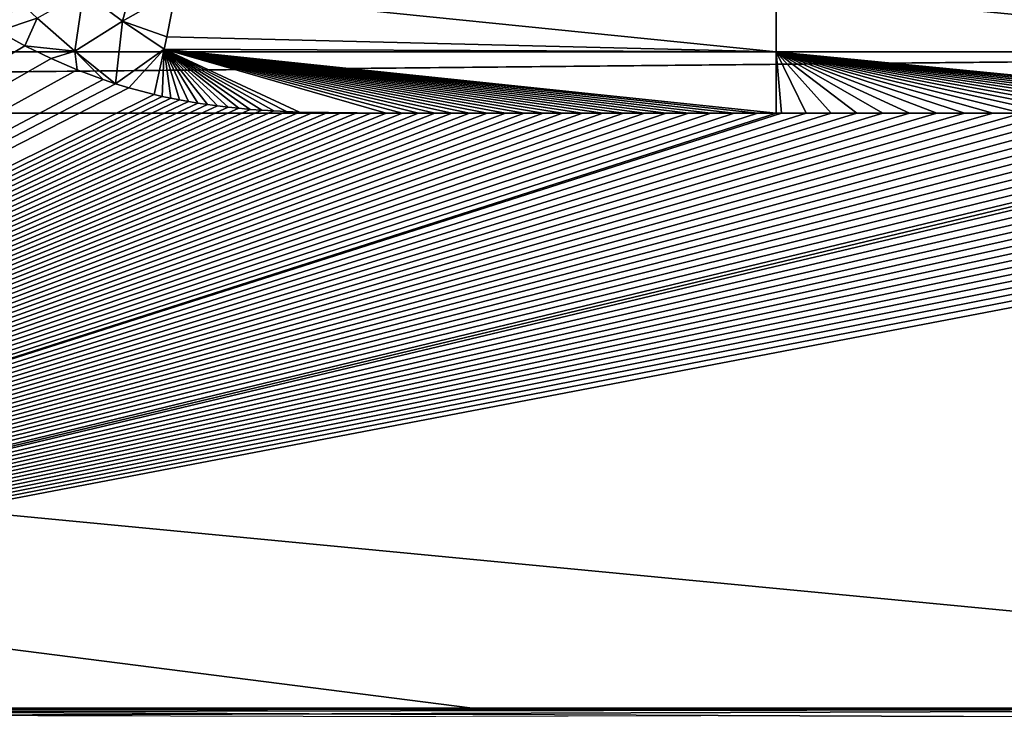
# Model space of a CAD drawing. Header units: metres. Extents: x -90 to 304, y -90 to 74.
# Tile 96 of 256: x 25 to 48, y -13 to 3. Entities that reach past the tile are written whole.
import ezdxf

# ---------------------------------------------------------------- set-up
doc = ezdxf.new("R2010")
doc.units = ezdxf.units.M
doc.layers.add('solid_21662050_350', color=7, linetype='CONTINUOUS')

msp = doc.modelspace()

# ---------------------------------------------------------------- linework, layer by layer
at = {"layer": 'solid_21662050_350'}
for points in [[(27.697313, 3.29701, -22.409933), (26.805962, 3.975896, -22.362043), (28.041218, 4.545667, -22.165575)], [(27.697313, 3.29701, -22.409933), (28.041218, 4.545667, -22.165575), (28.92424, 3.998168, -22.238684)], [(25.740261, 3.368618, -22.476496), (24.843002, 3.06639, -22.5), (24.933287, 4.127635, -22.453415)], [(71.5, 3.977383, 22.170454), (-71.5, 3.99115, 22.16715), (-71.5, 2.59693, 22.41658)], [(71.5, 2.59693, 22.41658), (71.5, 3.977383, 22.170454), (-71.5, 2.59693, 22.41658)], [(26.602322, 2.607322, -22.493498), (25.740261, 3.368618, -22.476496), (26.805962, 3.975896, -22.362043)], [(26.602322, 2.607322, -22.493498), (26.805962, 3.975896, -22.362043), (27.697313, 3.29701, -22.409933)], [(27.697313, 3.29701, -22.409933), (28.92424, 3.998168, -22.238684), (28.720846, 2.937883, -22.419514)], [(28.720846, 2.937883, -22.419514), (28.92424, 3.998168, -22.238684), (42.737522, 2.596929, -22.41658)], [(28.92424, 3.998168, -22.238684), (42.737526, 3.989774, -22.167482), (42.737522, 2.596929, -22.41658)], [(42.737522, 2.596929, -22.41658), (42.737526, 3.989774, -22.167482), (57.125946, 2.59693, -22.41658)], [(42.737526, 3.989774, -22.167482), (57.125946, 3.989774, -22.167482), (57.125946, 2.59693, -22.41658)], [(25.740261, 3.368618, -22.476496), (25.452785, 2.732321, -22.5), (24.843002, 3.06639, -22.5)], [(26.602322, 2.607322, -22.493498), (25.452785, 2.732321, -22.5), (25.740261, 3.368618, -22.476496)], [(26.602322, 2.607322, -22.493498), (27.697313, 3.29701, -22.409933), (27.543131, 1.85936, -22.5)], [(27.697313, 3.29701, -22.409933), (28.661131, 2.652694, -22.450409), (27.543131, 1.85936, -22.5)], [(27.697313, 3.29701, -22.409933), (28.720846, 2.937883, -22.419514), (28.661131, 2.652694, -22.450409)], [(24.843002, 3.06639, -22.5), (25.452785, 2.732321, -22.5), (0, -12.5, -22.5)], [(25.452785, 2.732321, -22.5), (26.058712, 2.436641, -22.5), (0, -12.5, -22.5)], [(26.602322, 2.607322, -22.493498), (26.058712, 2.436641, -22.5), (25.452785, 2.732321, -22.5)], [(28.661131, 2.652694, -22.450409), (28.720846, 2.937883, -22.419514), (42.737522, 2.596929, -22.41658)], [(71.5, 2.59693, 22.41658), (-71.5, 2.59693, 22.41658), (-71.5, 1.184448, 22.5)], [(71.5, 2.58287, 22.41824), (71.5, 2.59693, 22.41658), (-71.5, 1.184448, 22.5)], [(71.5, 2.58287, 22.41824), (-71.5, 1.184448, 22.5), (71.5, 1.184448, 22.5)], [(26.602322, 2.607322, -22.493498), (26.659702, 2.178094, -22.5), (26.058712, 2.436641, -22.5)], [(26.602322, 2.607322, -22.493498), (27.543131, 1.85936, -22.5), (27.254984, 1.955356, -22.5)], [(26.602322, 2.607322, -22.493498), (27.254984, 1.955356, -22.5), (26.659702, 2.178094, -22.5)], [(28.661131, 2.652694, -22.450409), (27.843855, 1.76712, -22.5), (27.543131, 1.85936, -22.5)], [(28.661131, 2.652694, -22.450409), (28.425474, 1.612279, -22.5), (27.843855, 1.76712, -22.5)], [(28.661131, 2.652694, -22.450409), (28.614908, 1.567937, -22.5), (28.425474, 1.612279, -22.5)], [(28.661131, 2.652694, -22.450409), (28.810867, 1.525805, -22.5), (28.614908, 1.567937, -22.5)], [(28.661131, 2.652694, -22.450409), (41.765133, 1.184448, -22.5), (41.235046, 1.184449, -22.5)], [(28.661131, 2.652694, -22.450409), (42.306606, 1.184447, -22.5), (41.765133, 1.184448, -22.5)], [(28.661131, 2.652694, -22.450409), (42.736568, 1.184447, -22.5), (42.306606, 1.184447, -22.5)], [(28.661131, 2.652694, -22.450409), (42.737522, 2.596929, -22.41658), (42.736568, 1.184447, -22.5)], [(28.661131, 2.652694, -22.450409), (41.235046, 1.184449, -22.5), (40.715752, 1.184449, -22.5)], [(28.661131, 2.652694, -22.450409), (40.715752, 1.184449, -22.5), (40.206989, 1.184448, -22.5)], [(28.661131, 2.652694, -22.450409), (40.206989, 1.184448, -22.5), (39.709148, 1.184445, -22.5)], [(28.661131, 2.652694, -22.450409), (39.709148, 1.184445, -22.5), (39.221771, 1.184442, -22.5)], [(28.661131, 2.652694, -22.450409), (39.221771, 1.184442, -22.5), (38.744354, 1.184442, -22.5)], [(28.661131, 2.652694, -22.450409), (38.744354, 1.184442, -22.5), (38.277092, 1.184451, -22.5)], [(28.661131, 2.652694, -22.450409), (38.277092, 1.184451, -22.5), (37.819973, 1.184462, -22.5)], [(28.661131, 2.652694, -22.450409), (37.819973, 1.184462, -22.5), (37.37257, 1.184467, -22.5)], [(28.661131, 2.652694, -22.450409), (37.37257, 1.184467, -22.5), (36.934612, 1.184456, -22.5)], [(28.661131, 2.652694, -22.450409), (36.934612, 1.184456, -22.5), (36.506401, 1.184422, -22.5)], [(28.661131, 2.652694, -22.450409), (36.506401, 1.184422, -22.5), (36.087677, 1.184391, -22.5)], [(28.661131, 2.652694, -22.450409), (36.087677, 1.184391, -22.5), (35.678112, 1.184389, -22.5)], [(28.661131, 2.652694, -22.450409), (35.678112, 1.184389, -22.5), (35.277744, 1.184417, -22.5)], [(28.661131, 2.652694, -22.450409), (35.277744, 1.184417, -22.5), (34.886654, 1.184466, -22.5)], [(34.886654, 1.184466, -22.5), (34.504559, 1.184552, -22.5), (28.661131, 2.652694, -22.450409)], [(28.661131, 2.652694, -22.450409), (34.504559, 1.184552, -22.5), (34.13121, 1.184584, -22.5)], [(28.661131, 2.652694, -22.450409), (34.13121, 1.184584, -22.5), (33.766632, 1.184059, -22.5)], [(28.661131, 2.652694, -22.450409), (33.766632, 1.184059, -22.5), (31.769636, 1.206776, -22.5)], [(28.661131, 2.652694, -22.450409), (31.769636, 1.206776, -22.5), (31.470484, 1.2186, -22.5)], [(28.661131, 2.652694, -22.450409), (31.470484, 1.2186, -22.5), (31.181248, 1.233071, -22.5)], [(28.661131, 2.652694, -22.450409), (31.181248, 1.233071, -22.5), (30.902176, 1.250364, -22.5)], [(28.661131, 2.652694, -22.450409), (30.902176, 1.250364, -22.5), (30.633696, 1.27066, -22.5)], [(28.661131, 2.652694, -22.450409), (30.633696, 1.27066, -22.5), (30.375887, 1.293923, -22.5)], [(28.661131, 2.652694, -22.450409), (30.375887, 1.293923, -22.5), (30.12768, 1.319874, -22.5)], [(28.661131, 2.652694, -22.450409), (30.12768, 1.319874, -22.5), (29.887983, 1.348232, -22.5)], [(28.661131, 2.652694, -22.450409), (29.887983, 1.348232, -22.5), (29.657755, 1.37911, -22.5)], [(28.661131, 2.652694, -22.450409), (29.657755, 1.37911, -22.5), (29.436468, 1.412496, -22.5)], [(28.661131, 2.652694, -22.450409), (29.436468, 1.412496, -22.5), (29.222172, 1.448149, -22.5)], [(28.661131, 2.652694, -22.450409), (29.222172, 1.448149, -22.5), (29.013351, 1.485884, -22.5)], [(28.661131, 2.652694, -22.450409), (29.013351, 1.485884, -22.5), (28.810867, 1.525805, -22.5)], [(42.737522, 2.596929, -22.41658), (42.859688, 1.184447, -22.5), (42.736568, 1.184447, -22.5)], [(42.737522, 2.596929, -22.41658), (57.125946, 2.59693, -22.41658), (57.123676, 1.184448, -22.5)], [(42.737522, 2.596929, -22.41658), (57.123676, 1.184448, -22.5), (56.687046, 1.184448, -22.5)], [(42.737522, 2.596929, -22.41658), (56.687046, 1.184448, -22.5), (55.852619, 1.184448, -22.5)], [(42.737522, 2.596929, -22.41658), (55.852619, 1.184448, -22.5), (55.035225, 1.184448, -22.5)], [(42.737522, 2.596929, -22.41658), (55.035225, 1.184448, -22.5), (54.233849, 1.184448, -22.5)], [(42.737522, 2.596929, -22.41658), (54.233849, 1.184448, -22.5), (53.448956, 1.184448, -22.5)], [(42.737522, 2.596929, -22.41658), (53.448956, 1.184448, -22.5), (52.680447, 1.184448, -22.5)], [(42.737522, 2.596929, -22.41658), (52.680447, 1.184448, -22.5), (51.927361, 1.184448, -22.5)], [(42.737522, 2.596929, -22.41658), (51.927361, 1.184448, -22.5), (51.189091, 1.184448, -22.5)], [(42.737522, 2.596929, -22.41658), (51.189091, 1.184448, -22.5), (50.466362, 1.184448, -22.5)], [(42.737522, 2.596929, -22.41658), (50.466362, 1.184448, -22.5), (49.758488, 1.184448, -22.5)], [(42.737522, 2.596929, -22.41658), (49.758488, 1.184448, -22.5), (49.064571, 1.184448, -22.5)], [(42.737522, 2.596929, -22.41658), (49.064571, 1.184448, -22.5), (48.384754, 1.184448, -22.5)], [(42.737522, 2.596929, -22.41658), (48.384754, 1.184448, -22.5), (47.719223, 1.184448, -22.5)], [(42.737522, 2.596929, -22.41658), (47.719223, 1.184448, -22.5), (47.067154, 1.184448, -22.5)], [(42.737522, 2.596929, -22.41658), (47.067154, 1.184448, -22.5), (46.427902, 1.184448, -22.5)], [(42.737522, 2.596929, -22.41658), (46.427902, 1.184448, -22.5), (45.802071, 1.184448, -22.5)], [(42.737522, 2.596929, -22.41658), (45.802071, 1.184448, -22.5), (45.189209, 1.184448, -22.5)], [(42.737522, 2.596929, -22.41658), (45.189209, 1.184448, -22.5), (44.58857, 1.184448, -22.5)], [(42.737522, 2.596929, -22.41658), (44.58857, 1.184448, -22.5), (44.000031, 1.184448, -22.5)], [(42.737522, 2.596929, -22.41658), (44.000031, 1.184448, -22.5), (43.423958, 1.184447, -22.5)], [(42.737522, 2.596929, -22.41658), (43.423958, 1.184447, -22.5), (42.859688, 1.184447, -22.5)], [(26.058712, 2.436641, -22.5), (26.659702, 2.178094, -22.5), (0, -12.5, -22.5)], [(26.659702, 2.178094, -22.5), (27.254984, 1.955356, -22.5), (0, -12.5, -22.5)], [(27.254984, 1.955356, -22.5), (27.543131, 1.85936, -22.5), (0, -12.5, -22.5)], [(27.543131, 1.85936, -22.5), (27.843855, 1.76712, -22.5), (0, -12.5, -22.5)], [(27.843855, 1.76712, -22.5), (28.425474, 1.612279, -22.5), (0, -12.5, -22.5)], [(28.425474, 1.612279, -22.5), (28.614908, 1.567937, -22.5), (0, -12.5, -22.5)], [(28.614908, 1.567937, -22.5), (28.810867, 1.525805, -22.5), (0, -12.5, -22.5)], [(28.810867, 1.525805, -22.5), (29.013351, 1.485884, -22.5), (0, -12.5, -22.5)], [(29.013351, 1.485884, -22.5), (29.222172, 1.448149, -22.5), (0, -12.5, -22.5)], [(29.222172, 1.448149, -22.5), (29.436468, 1.412496, -22.5), (0, -12.5, -22.5)], [(29.436468, 1.412496, -22.5), (29.657755, 1.37911, -22.5), (0, -12.5, -22.5)], [(29.657755, 1.37911, -22.5), (29.887983, 1.348232, -22.5), (0, -12.5, -22.5)], [(71.5, -12.5, 22.5), (71.5, 1.184448, 22.5), (-71.5, 1.184448, 22.5)], [(35.749958, -12.5, 22.5), (71.5, -12.5, 22.5), (-71.5, 1.184448, 22.5)], [(-0.000087, -12.5, 22.5), (35.749958, -12.5, 22.5), (-71.5, 1.184448, 22.5)], [(29.887983, 1.348232, -22.5), (30.12768, 1.319874, -22.5), (0, -12.5, -22.5)], [(30.12768, 1.319874, -22.5), (30.375887, 1.293923, -22.5), (0, -12.5, -22.5)], [(30.375887, 1.293923, -22.5), (30.633696, 1.27066, -22.5), (0, -12.5, -22.5)], [(30.633696, 1.27066, -22.5), (30.902176, 1.250364, -22.5), (0, -12.5, -22.5)], [(30.902176, 1.250364, -22.5), (31.181248, 1.233071, -22.5), (0, -12.5, -22.5)], [(31.181248, 1.233071, -22.5), (31.470484, 1.2186, -22.5), (0, -12.5, -22.5)], [(31.470484, 1.2186, -22.5), (31.769636, 1.206776, -22.5), (0, -12.5, -22.5)], [(31.769636, 1.206776, -22.5), (32.07872, 1.197743, -22.5), (0, -12.5, -22.5)], [(32.07872, 1.197743, -22.5), (32.397976, 1.191778, -22.5), (0, -12.5, -22.5)], [(32.397976, 1.191778, -22.5), (32.726765, 1.187894, -22.5), (0, -12.5, -22.5)], [(32.726765, 1.187894, -22.5), (33.064411, 1.185069, -22.5), (0, -12.5, -22.5)], [(33.064411, 1.185069, -22.5), (33.41098, 1.183846, -22.5), (0, -12.5, -22.5)], [(34.13121, 1.184584, -22.5), (34.504559, 1.184552, -22.5), (0, -12.5, -22.5)], [(33.766632, 1.184059, -22.5), (34.13121, 1.184584, -22.5), (0, -12.5, -22.5)], [(34.504559, 1.184552, -22.5), (34.886654, 1.184466, -22.5), (0, -12.5, -22.5)], [(37.37257, 1.184467, -22.5), (37.819973, 1.184462, -22.5), (0, -12.5, -22.5)], [(36.934612, 1.184456, -22.5), (37.37257, 1.184467, -22.5), (0, -12.5, -22.5)], [(34.886654, 1.184466, -22.5), (35.277744, 1.184417, -22.5), (0, -12.5, -22.5)], [(37.819973, 1.184462, -22.5), (38.277092, 1.184451, -22.5), (0, -12.5, -22.5)], [(36.506401, 1.184422, -22.5), (36.934612, 1.184456, -22.5), (0, -12.5, -22.5)], [(38.277092, 1.184451, -22.5), (38.744354, 1.184442, -22.5), (0, -12.5, -22.5)], [(41.235046, 1.184449, -22.5), (41.765133, 1.184448, -22.5), (0, -12.5, -22.5)], [(40.715752, 1.184449, -22.5), (41.235046, 1.184449, -22.5), (0, -12.5, -22.5)], [(40.206989, 1.184448, -22.5), (40.715752, 1.184449, -22.5), (0, -12.5, -22.5)], [(71.5, 1.184448, -22.5), (71.5, -12.5, -22.5), (0, -12.5, -22.5)], [(70.365532, 1.184448, -22.5), (71.5, 1.184448, -22.5), (0, -12.5, -22.5)], [(69.25296, 1.184448, -22.5), (70.365532, 1.184448, -22.5), (0, -12.5, -22.5)], [(68.162292, 1.184448, -22.5), (69.25296, 1.184448, -22.5), (0, -12.5, -22.5)], [(67.093651, 1.184448, -22.5), (68.162292, 1.184448, -22.5), (0, -12.5, -22.5)], [(66.047615, 1.184448, -22.5), (67.093651, 1.184448, -22.5), (0, -12.5, -22.5)], [(65.023163, 1.184448, -22.5), (66.047615, 1.184448, -22.5), (0, -12.5, -22.5)], [(64.019005, 1.184448, -22.5), (65.023163, 1.184448, -22.5), (0, -12.5, -22.5)], [(63.034946, 1.184448, -22.5), (64.019005, 1.184448, -22.5), (0, -12.5, -22.5)], [(62.071609, 1.184448, -22.5), (63.034946, 1.184448, -22.5), (0, -12.5, -22.5)], [(61.127815, 1.184448, -22.5), (62.071609, 1.184448, -22.5), (0, -12.5, -22.5)], [(60.202477, 1.184448, -22.5), (61.127815, 1.184448, -22.5), (0, -12.5, -22.5)], [(59.296364, 1.184448, -22.5), (60.202477, 1.184448, -22.5), (0, -12.5, -22.5)], [(58.409058, 1.184448, -22.5), (59.296364, 1.184448, -22.5), (0, -12.5, -22.5)], [(57.53944, 1.184448, -22.5), (58.409058, 1.184448, -22.5), (0, -12.5, -22.5)], [(57.123676, 1.184448, -22.5), (57.53944, 1.184448, -22.5), (0, -12.5, -22.5)], [(56.687046, 1.184448, -22.5), (57.123676, 1.184448, -22.5), (0, -12.5, -22.5)], [(55.852619, 1.184448, -22.5), (56.687046, 1.184448, -22.5), (0, -12.5, -22.5)], [(55.035225, 1.184448, -22.5), (55.852619, 1.184448, -22.5), (0, -12.5, -22.5)], [(54.233849, 1.184448, -22.5), (55.035225, 1.184448, -22.5), (0, -12.5, -22.5)], [(53.448956, 1.184448, -22.5), (54.233849, 1.184448, -22.5), (0, -12.5, -22.5)], [(52.680447, 1.184448, -22.5), (53.448956, 1.184448, -22.5), (0, -12.5, -22.5)], [(51.927361, 1.184448, -22.5), (52.680447, 1.184448, -22.5), (0, -12.5, -22.5)], [(51.189091, 1.184448, -22.5), (51.927361, 1.184448, -22.5), (0, -12.5, -22.5)], [(50.466362, 1.184448, -22.5), (51.189091, 1.184448, -22.5), (0, -12.5, -22.5)], [(49.758488, 1.184448, -22.5), (50.466362, 1.184448, -22.5), (0, -12.5, -22.5)], [(49.064571, 1.184448, -22.5), (49.758488, 1.184448, -22.5), (0, -12.5, -22.5)], [(48.384754, 1.184448, -22.5), (49.064571, 1.184448, -22.5), (0, -12.5, -22.5)], [(47.719223, 1.184448, -22.5), (48.384754, 1.184448, -22.5), (0, -12.5, -22.5)], [(47.067154, 1.184448, -22.5), (47.719223, 1.184448, -22.5), (0, -12.5, -22.5)], [(46.427902, 1.184448, -22.5), (47.067154, 1.184448, -22.5), (0, -12.5, -22.5)], [(45.802071, 1.184448, -22.5), (46.427902, 1.184448, -22.5), (0, -12.5, -22.5)], [(45.189209, 1.184448, -22.5), (45.802071, 1.184448, -22.5), (0, -12.5, -22.5)], [(44.58857, 1.184448, -22.5), (45.189209, 1.184448, -22.5), (0, -12.5, -22.5)], [(44.000031, 1.184448, -22.5), (44.58857, 1.184448, -22.5), (0, -12.5, -22.5)], [(43.423958, 1.184447, -22.5), (44.000031, 1.184448, -22.5), (0, -12.5, -22.5)], [(41.765133, 1.184448, -22.5), (42.306606, 1.184447, -22.5), (0, -12.5, -22.5)], [(39.709148, 1.184445, -22.5), (40.206989, 1.184448, -22.5), (0, -12.5, -22.5)], [(42.859688, 1.184447, -22.5), (43.423958, 1.184447, -22.5), (0, -12.5, -22.5)], [(42.736568, 1.184447, -22.5), (42.859688, 1.184447, -22.5), (0, -12.5, -22.5)], [(42.306606, 1.184447, -22.5), (42.736568, 1.184447, -22.5), (0, -12.5, -22.5)], [(39.221771, 1.184442, -22.5), (39.709148, 1.184445, -22.5), (0, -12.5, -22.5)], [(38.744354, 1.184442, -22.5), (39.221771, 1.184442, -22.5), (0, -12.5, -22.5)], [(36.087677, 1.184391, -22.5), (36.506401, 1.184422, -22.5), (0, -12.5, -22.5)], [(35.277744, 1.184417, -22.5), (35.678112, 1.184389, -22.5), (0, -12.5, -22.5)], [(35.678112, 1.184389, -22.5), (36.087677, 1.184391, -22.5), (0, -12.5, -22.5)], [(33.41098, 1.183846, -22.5), (33.766632, 1.184059, -22.5), (0, -12.5, -22.5)], [(31.769636, 1.206776, -22.5), (33.766632, 1.184059, -22.5), (33.41098, 1.183846, -22.5)], [(31.769636, 1.206776, -22.5), (33.41098, 1.183846, -22.5), (32.07872, 1.197743, -22.5)], [(32.07872, 1.197743, -22.5), (33.41098, 1.183846, -22.5), (33.064411, 1.185069, -22.5)], [(32.07872, 1.197743, -22.5), (33.064411, 1.185069, -22.5), (32.397976, 1.191778, -22.5)], [(32.397976, 1.191778, -22.5), (33.064411, 1.185069, -22.5), (32.726765, 1.187894, -22.5)], [(0.67922, -12.559823, 22.498806), (35.749958, -12.5, 22.5), (-0.000087, -12.5, 22.5)], [(71.5, -12.792636, -22.471178), (0, -12.5, -22.5), (71.5, -12.5, -22.5)], [(1.349297, -12.618837, -22.495285), (0, -12.5, -22.5), (71.5, -12.792636, -22.471178)], [(0.67922, -12.559823, 22.498806), (71.5, -12.5, 22.5), (35.749958, -12.5, 22.5)], [(0.67922, -12.559823, 22.498806), (1.354557, -12.619284, 22.495249), (71.5, -12.5, 22.5)], [(1.354557, -12.619284, 22.495249), (2.693525, -12.736842, 22.481184), (71.5, -12.5, 22.5)], [(2.693525, -12.736842, 22.481184), (71.5, -12.790902, 22.471521), (71.5, -12.5, 22.5)]]:
    msp.add_3dface(points, dxfattribs=at)

doc.saveas('drawing.dxf')
